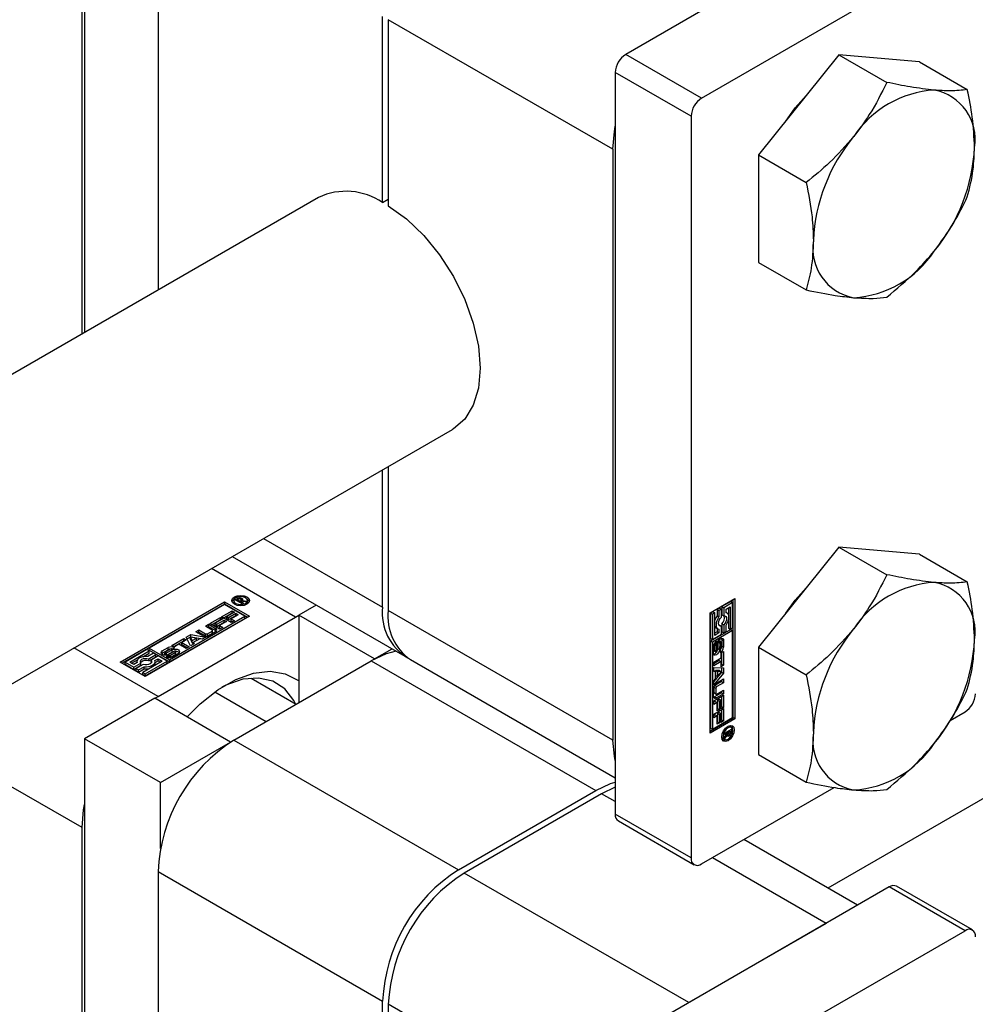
# Model space of a CAD drawing. Header units: millimetres. Extents: x 0 to 25230, y 0 to 17820.
# Tile 83 of 244: x 9757 to 9828, y 11514 to 11588. Entities that reach past the tile are written whole.
import ezdxf

# ---------------------------------------------------------------- set-up
doc = ezdxf.new("R2010")
doc.units = ezdxf.units.MM
doc.linetypes.add('SLD-Sólida', pattern=[0])

msp = doc.modelspace()

# ---------------------------------------------------------------- linework, layer by layer
at = {"color": 7, "linetype": 'SLD-Sólida', "lineweight": 25, "ltscale": 30}
for p, q in [((9761.835, 11607.456), (9761.835, 11564.298)), ((9761.659, 11564.196), (9761.659, 11600.821)), ((9767.316, 11597.556), (9767.316, 11567.462)), ((9821.869, 11596.393), (9802.211, 11585.045)), ((9807.868, 11581.78), (9827.526, 11593.128)), ((9784.074, 11573.996), (9784.074, 11587.881)), ((9801.257, 11577.962), (9784.498, 11587.636)), ((9784.498, 11587.636), (9784.498, 11573.752)), ((9807.868, 11581.78), (9802.211, 11585.045)), ((9818.121, 11585.016), (9812.111, 11577.539)), ((9818.121, 11585.016), (9821.686, 11582.959)), ((9824.132, 11584.479), (9818.121, 11585.016)), ((9824.132, 11584.479), (9827.696, 11582.421)), ((9807.09, 11580.432), (9801.433, 11583.698)), ((9801.433, 11583.698), (9801.433, 11528.337)), ((9807.09, 11580.432), (9807.09, 11525.071)), ((9801.257, 11577.962), (9801.257, 11533.869)), ((9812.111, 11577.539), (9815.675, 11575.482)), ((9812.111, 11577.539), (9812.111, 11569.525)), ((9906.906, 11574.557), (9817.291, 11522.823)), ((9779.286, 11574.373), (8724.457, 10965.433)), ((9784.074, 11573.996), (9784.498, 11574.241)), ((9812.111, 11569.525), (9815.675, 11567.467)), ((8735.47, 10948.697), (9789.286, 11557.052)), ((9784.074, 11543.788), (9784.074, 11554.043)), ((9784.498, 11554.288), (9784.498, 11543.543)), ((9775.192, 11548.916), (9784.074, 11543.788)), ((9818.121, 11548.272), (9812.111, 11540.795)), ((9818.121, 11548.272), (9821.686, 11546.214)), ((9824.132, 11547.735), (9818.121, 11548.272)), ((9772.848, 11547.563), (9785.731, 11540.125)), ((9824.132, 11547.735), (9827.696, 11545.677)), ((9777.569, 11543.05), (9771.3, 11546.669)), ((9773.084, 11544.334), (9773.25, 11544.43)), ((9773.25, 11544.267), (9773.25, 11544.43)), ((9773.302, 11544.365), (9773.266, 11544.344)), ((9773.266, 11544.344), (9773.431, 11544.248)), ((9773.266, 11544.229), (9773.266, 11544.344)), ((9773.316, 11544.372), (9773.302, 11544.365)), ((9773.329, 11544.379), (9773.316, 11544.372)), ((9773.329, 11544.379), (9773.329, 11544.464)), ((9773.44, 11544.399), (9773.44, 11544.478)), ((9773.587, 11544.274), (9773.587, 11544.437)), ((9773.645, 11544.317), (9773.645, 11544.381)), ((9808.504, 11543.361), (9810.361, 11544.433)), ((9810.22, 11535.533), (9810.22, 11544.352)), ((9810.361, 11544.433), (9810.361, 11535.451)), ((9764.504, 11539.692), (9772.283, 11544.183)), ((9772.283, 11544.019), (9764.646, 11539.611)), ((9772.283, 11543.98), (9766.657, 11540.733)), ((9772.283, 11544.183), (9774.139, 11543.111)), ((9772.283, 11544.183), (9772.283, 11544.019)), ((9773.998, 11543.029), (9772.283, 11544.019)), ((9773.789, 11543.111), (9772.283, 11543.98)), ((9772.968, 11544.278), (9772.968, 11544.115)), ((9772.968, 11544.115), (9772.997, 11544.017)), ((9773.59, 11544.042), (9773.084, 11544.334)), ((9773.225, 11544.252), (9773.25, 11544.267)), ((9773.431, 11544.248), (9773.455, 11544.261)), ((9773.431, 11544.133), (9773.431, 11544.248)), ((9773.455, 11544.235), (9773.455, 11544.261)), ((9773.455, 11544.235), (9773.69, 11544.099)), ((9773.822, 11544.175), (9773.455, 11544.235)), ((9773.455, 11544.12), (9773.455, 11544.235)), ((9773.522, 11544.224), (9773.522, 11544.335)), ((9773.522, 11544.224), (9773.522, 11544.328)), ((9773.69, 11544.099), (9773.59, 11544.042)), ((9773.617, 11544.282), (9773.938, 11544.242)), ((9773.617, 11544.208), (9773.617, 11544.282)), ((9773.938, 11544.242), (9773.822, 11544.175)), ((9773.964, 11544.017), (9773.993, 11544.115)), ((9773.993, 11544.115), (9773.993, 11544.278)), ((9779.117, 11543.944), (9777.816, 11543.192)), ((9809.204, 11543.726), (9809.029, 11543.625)), ((9809.029, 11543.625), (9809.029, 11543.146)), ((9809.029, 11543.625), (9809.17, 11543.543)), ((9809.345, 11543.644), (9809.17, 11543.543)), ((9809.204, 11543.726), (9809.345, 11543.644)), ((9809.345, 11543.037), (9809.345, 11543.644)), ((9810.044, 11544.211), (9809.379, 11543.827)), ((9809.379, 11543.827), (9809.379, 11543.22)), ((9809.379, 11543.827), (9809.52, 11543.746)), ((9810.186, 11544.13), (9809.52, 11543.746)), ((9809.52, 11543.746), (9809.52, 11543.138)), ((9809.696, 11543.644), (9810.011, 11543.826)), ((9809.696, 11543.368), (9809.696, 11543.644)), ((9809.869, 11543.745), (9809.869, 11543.231)), ((9810.011, 11543.826), (9810.011, 11542.15)), ((9810.044, 11544.211), (9810.186, 11544.13)), ((9810.186, 11542.251), (9810.186, 11544.13)), ((9774.139, 11543.111), (9766.361, 11538.621)), ((9767.316, 11537.131), (9777.569, 11543.05)), ((9768.163, 11539.863), (9773.789, 11543.111)), ((9768.163, 11539.7), (9773.789, 11542.948)), ((9771.173, 11542.559), (9771.973, 11543.021)), ((9772.151, 11542.918), (9771.588, 11542.593)), ((9771.973, 11543.021), (9772.151, 11542.918)), ((9771.973, 11542.857), (9771.973, 11543.021)), ((9772.043, 11543.061), (9772.843, 11543.523)), ((9772.774, 11542.639), (9772.043, 11543.061)), ((9772.184, 11542.979), (9772.843, 11543.36)), ((9773.021, 11543.42), (9772.458, 11543.095)), ((9772.458, 11543.095), (9772.583, 11543.023)), ((9772.458, 11542.931), (9772.458, 11543.095)), ((9772.458, 11542.931), (9772.583, 11542.859)), ((9772.583, 11543.023), (9773.119, 11543.332)), ((9772.583, 11542.859), (9773.119, 11543.169)), ((9772.583, 11542.859), (9772.583, 11543.023)), ((9773.298, 11543.229), (9772.762, 11542.92)), ((9772.762, 11542.92), (9773.011, 11542.776)), ((9772.762, 11542.756), (9772.762, 11542.92)), ((9772.843, 11543.523), (9773.021, 11543.42)), ((9772.843, 11543.36), (9772.843, 11543.523)), ((9772.843, 11543.36), (9772.88, 11543.338)), ((9773.119, 11543.332), (9773.298, 11543.229)), ((9773.119, 11543.169), (9773.119, 11543.332)), ((9773.119, 11543.169), (9773.156, 11543.147)), ((9773.789, 11542.948), (9773.789, 11543.111)), ((9777.569, 11543.05), (9777.816, 11543.186)), ((9783.473, 11539.927), (9777.816, 11543.192)), ((9777.816, 11543.192), (9777.816, 11536.661)), ((9801.257, 11533.869), (9784.498, 11543.543)), ((9808.504, 11534.379), (9808.504, 11543.361)), ((9808.713, 11543.443), (9808.538, 11543.342)), ((9808.538, 11543.342), (9808.538, 11541.463)), ((9808.538, 11543.342), (9808.68, 11543.26)), ((9808.855, 11543.361), (9808.68, 11543.26)), ((9808.68, 11543.26), (9808.68, 11541.382)), ((9808.713, 11543.443), (9808.855, 11543.361)), ((9808.855, 11541.685), (9808.855, 11543.361)), ((9809.029, 11543.146), (9809.17, 11543.064)), ((9809.17, 11543.543), (9809.17, 11543.064)), ((9809.379, 11543.22), (9809.52, 11543.138)), ((9809.77, 11543.34), (9809.696, 11543.383)), ((9770.85, 11542.373), (9771.089, 11542.511)), ((9771.352, 11542.083), (9770.85, 11542.373)), ((9770.992, 11542.291), (9771.089, 11542.347)), ((9771.089, 11542.511), (9771.617, 11542.206)), ((9771.089, 11542.347), (9771.089, 11542.511)), ((9771.089, 11542.347), (9771.617, 11542.043)), ((9771.904, 11542.137), (9771.173, 11542.559)), ((9771.314, 11542.477), (9771.973, 11542.857)), ((9771.588, 11542.593), (9771.713, 11542.52)), ((9771.588, 11542.429), (9771.588, 11542.593)), ((9771.588, 11542.429), (9771.713, 11542.357)), ((9771.617, 11542.043), (9771.617, 11542.206)), ((9771.713, 11542.52), (9772.249, 11542.83)), ((9771.713, 11542.357), (9772.249, 11542.667)), ((9771.713, 11542.357), (9771.713, 11542.52)), ((9772.428, 11542.727), (9771.892, 11542.417)), ((9771.892, 11542.417), (9772.141, 11542.273)), ((9771.892, 11542.254), (9771.892, 11542.417)), ((9771.892, 11542.254), (9772, 11542.192)), ((9772.141, 11542.273), (9771.904, 11542.137)), ((9771.973, 11542.857), (9772.01, 11542.836)), ((9772.249, 11542.83), (9772.428, 11542.727)), ((9772.249, 11542.667), (9772.249, 11542.83)), ((9772.249, 11542.667), (9772.286, 11542.645)), ((9772.762, 11542.756), (9772.87, 11542.694)), ((9773.011, 11542.776), (9772.774, 11542.639)), ((9808.954, 11542.253), (9809.095, 11542.171)), ((9809.029, 11542.21), (9809.029, 11541.949)), ((9809.204, 11542.455), (9809.162, 11542.449)), ((9809.17, 11542.144), (9809.17, 11541.867)), ((9809.204, 11542.455), (9809.345, 11542.373)), ((9809.345, 11541.766), (9809.345, 11542.373)), ((9809.379, 11542.556), (9809.379, 11541.948)), ((9809.379, 11542.556), (9809.52, 11542.474)), ((9809.52, 11542.474), (9809.52, 11541.867)), ((9809.696, 11541.968), (9809.696, 11542.447)), ((9809.869, 11542.785), (9809.869, 11542.232)), ((9809.869, 11542.232), (9810.011, 11542.15)), ((9810.011, 11542.15), (9810.186, 11542.251)), ((9768.357, 11540.933), (9769.245, 11541.446)), ((9769.245, 11541.446), (9769.423, 11541.343)), ((9769.245, 11541.283), (9769.245, 11541.446)), ((9769.407, 11541.54), (9769.753, 11541.739)), ((9769.749, 11540.893), (9769.407, 11541.54)), ((9769.473, 11541.414), (9769.753, 11541.576)), ((9770.187, 11541.471), (9769.739, 11541.547)), ((9769.739, 11541.547), (9769.872, 11541.289)), ((9769.739, 11541.384), (9769.739, 11541.547)), ((9769.753, 11541.739), (9770.873, 11541.541)), ((9769.753, 11541.576), (9769.753, 11541.739)), ((9769.753, 11541.576), (9770.656, 11541.416)), ((9769.872, 11541.289), (9770.187, 11541.471)), ((9770.429, 11541.427), (9769.948, 11541.149)), ((9770.13, 11541.957), (9770.369, 11542.095)), ((9770.658, 11541.652), (9770.13, 11541.957)), ((9770.187, 11541.307), (9770.187, 11541.471)), ((9770.271, 11541.875), (9770.369, 11541.931)), ((9770.369, 11542.095), (9770.871, 11541.805)), ((9770.369, 11541.931), (9770.369, 11542.095)), ((9770.369, 11541.931), (9770.871, 11541.642)), ((9770.618, 11541.394), (9770.429, 11541.427)), ((9770.873, 11541.541), (9770.618, 11541.394)), ((9770.871, 11541.642), (9770.871, 11541.805)), ((9771.016, 11541.805), (9771.352, 11541.999)), ((9771.016, 11541.642), (9771.352, 11541.836)), ((9771.016, 11541.642), (9771.016, 11541.805)), ((9771.617, 11541.945), (9771.111, 11541.652)), ((9771.352, 11541.836), (9771.352, 11541.999)), ((9771.382, 11541.878), (9771.382, 11542.041)), ((9810.044, 11542.13), (9808.538, 11541.261)), ((9808.538, 11541.463), (9808.68, 11541.382)), ((9810.186, 11542.049), (9808.68, 11541.179)), ((9808.68, 11541.382), (9809.345, 11541.766)), ((9809.029, 11541.949), (9808.855, 11541.848)), ((9809.17, 11541.867), (9808.855, 11541.685)), ((9809.029, 11541.949), (9809.17, 11541.867)), ((9809.37, 11541.387), (9809.357, 11541.467)), ((9809.379, 11541.948), (9809.52, 11541.867)), ((9809.52, 11541.867), (9809.696, 11541.968)), ((9810.044, 11542.13), (9810.186, 11542.049)), ((9810.186, 11535.552), (9810.186, 11542.049)), ((9767.316, 11537.131), (9761.047, 11540.75)), ((9766.657, 11540.733), (9768.163, 11539.863)), ((9766.657, 11540.569), (9766.657, 11540.733)), ((9767.638, 11540.52), (9768.076, 11540.773)), ((9768.076, 11540.609), (9768.076, 11540.773)), ((9768.536, 11540.83), (9768.357, 11540.933)), ((9768.547, 11540.766), (9768.364, 11540.661)), ((9768.499, 11540.852), (9769.245, 11541.283)), ((9768.86, 11541.018), (9768.536, 11540.83)), ((9769.413, 11540.698), (9768.86, 11541.018)), ((9769.423, 11541.343), (9769.099, 11541.155)), ((9769.099, 11541.155), (9769.652, 11540.836)), ((9769.099, 11540.992), (9769.099, 11541.155)), ((9769.099, 11540.992), (9769.51, 11540.755)), ((9769.245, 11541.283), (9769.282, 11541.261)), ((9769.652, 11540.836), (9769.413, 11540.698)), ((9769.739, 11541.384), (9769.872, 11541.126)), ((9770.005, 11541.04), (9769.749, 11540.893)), ((9769.872, 11541.126), (9770.187, 11541.307)), ((9769.872, 11541.126), (9769.872, 11541.289)), ((9769.948, 11541.149), (9770.005, 11541.04)), ((9769.948, 11541.007), (9769.948, 11541.149)), ((9783.473, 11539.927), (9784.774, 11540.678)), ((9808.538, 11541.261), (9808.538, 11534.764)), ((9808.68, 11541.179), (9808.538, 11541.261)), ((9808.68, 11541.179), (9808.68, 11534.683)), ((9808.754, 11540.361), (9808.754, 11540.866)), ((9808.803, 11541.021), (9808.803, 11540.589)), ((9808.803, 11541.021), (9808.944, 11540.939)), ((9808.807, 11541.061), (9808.948, 11540.979)), ((9808.826, 11541.1), (9808.962, 11541.021)), ((9808.842, 11541.125), (9808.977, 11541.047)), ((9808.852, 11541.139), (9808.991, 11541.059)), ((9808.854, 11541.142), (9808.994, 11541.061)), ((9808.944, 11540.939), (9808.944, 11540.507)), ((9808.994, 11541.061), (9808.991, 11541.059)), ((9808.994, 11541.27), (9808.994, 11541.061)), ((9809.041, 11540.559), (9809.051, 11541.038)), ((9809.082, 11541.184), (9809.073, 11540.702)), ((9809.073, 11540.702), (9809.214, 11540.62)), ((9809.082, 11541.184), (9809.224, 11541.102)), ((9809.09, 11541.208), (9809.226, 11541.129)), ((9809.105, 11541.241), (9809.235, 11541.166)), ((9809.123, 11541.274), (9809.251, 11541.2)), ((9809.14, 11541.3), (9809.273, 11541.223)), ((9809.295, 11541.225), (9809.154, 11541.307)), ((9809.224, 11541.102), (9809.214, 11540.62)), ((9809.318, 11540.728), (9809.318, 11541.16)), ((9809.37, 11541.387), (9809.37, 11540.882)), ((9809.37, 11541.387), (9809.511, 11541.305)), ((9809.37, 11540.882), (9809.511, 11540.8)), ((9809.511, 11541.305), (9809.511, 11540.8)), ((9812.111, 11540.795), (9815.675, 11538.737)), ((9812.111, 11540.795), (9812.111, 11532.781)), ((9766.482, 11540.632), (9764.855, 11539.692)), ((9765.205, 11539.692), (9766.657, 11540.53)), ((9766.178, 11540.091), (9766.657, 11540.367)), ((9766.657, 11540.53), (9766.482, 11540.632)), ((9766.972, 11540.349), (9766.557, 11540.109)), ((9766.621, 11539.944), (9767.147, 11540.247)), ((9766.621, 11539.78), (9767.147, 11540.084)), ((9766.621, 11539.78), (9766.621, 11539.944)), ((9766.657, 11540.569), (9768.163, 11539.7)), ((9766.657, 11540.367), (9766.657, 11540.53)), ((9767.322, 11540.146), (9766.796, 11539.843)), ((9767.147, 11540.247), (9766.972, 11540.349)), ((9767.083, 11539.806), (9767.322, 11539.944)), ((9767.147, 11540.084), (9767.147, 11540.247)), ((9767.988, 11539.762), (9767.322, 11540.146)), ((9767.322, 11539.944), (9767.637, 11539.762)), ((9767.322, 11539.781), (9767.322, 11539.944)), ((9767.638, 11540.357), (9767.575, 11540.306)), ((9767.638, 11540.357), (9768.076, 11540.609)), ((9767.638, 11540.357), (9767.638, 11540.52)), ((9767.816, 11540.374), (9767.816, 11540.21)), ((9767.828, 11540.201), (9767.828, 11540.355)), ((9767.859, 11540.2), (9767.859, 11540.347)), ((9768.235, 11540.642), (9767.86, 11540.426)), ((9767.897, 11540.201), (9767.897, 11540.351)), ((9767.927, 11540.09), (9768.108, 11540.195)), ((9767.933, 11540.204), (9767.933, 11540.361)), ((9767.958, 11540.373), (9768.38, 11540.605)), ((9767.958, 11540.21), (9768.38, 11540.442)), ((9767.958, 11540.21), (9767.958, 11540.373)), ((9768.519, 11540.486), (9768.099, 11540.255)), ((9768.108, 11540.195), (9768.112, 11540.193)), ((9768.108, 11540.033), (9768.108, 11540.195)), ((9768.112, 11540.032), (9768.112, 11540.193)), ((9768.129, 11540.031), (9768.129, 11540.187)), ((9768.159, 11540.029), (9768.159, 11540.186)), ((9768.202, 11540.033), (9768.202, 11540.196)), ((9768.238, 11540.212), (9768.613, 11540.428)), ((9768.238, 11540.049), (9768.613, 11540.265)), ((9768.238, 11540.049), (9768.238, 11540.212)), ((9768.38, 11540.442), (9768.38, 11540.605)), ((9768.834, 11540.337), (9768.397, 11540.084)), ((9768.613, 11540.265), (9768.613, 11540.428)), ((9768.649, 11540.295), (9768.649, 11540.459)), ((9768.658, 11540.318), (9768.658, 11540.482)), ((9783.473, 11539.927), (9783.473, 11539.921)), ((9808.778, 11539.679), (9809.331, 11539.998)), ((9808.803, 11540.589), (9808.944, 11540.507)), ((9808.811, 11540.542), (9808.953, 11540.461)), ((9808.826, 11540.523), (9808.968, 11540.441)), ((9809.27, 11540.395), (9809.27, 11540.606)), ((9809.331, 11540.373), (9809.51, 11540.476)), ((9809.331, 11539.998), (9809.331, 11540.373)), ((9809.368, 11540.394), (9809.368, 11539.532)), ((9809.51, 11540.476), (9809.51, 11539.451)), ((9766.361, 11538.621), (9764.504, 11539.692)), ((9764.855, 11539.692), (9765.52, 11539.308)), ((9764.855, 11539.529), (9764.855, 11539.692)), ((9764.855, 11539.529), (9765.52, 11539.145)), ((9765.52, 11539.51), (9765.205, 11539.692)), ((9765.347, 11539.611), (9765.792, 11539.868)), ((9765.76, 11539.649), (9765.52, 11539.51)), ((9765.52, 11539.308), (9766.046, 11539.612)), ((9765.52, 11539.145), (9766.046, 11539.448)), ((9765.52, 11539.145), (9765.52, 11539.308)), ((9766.221, 11539.511), (9765.695, 11539.207)), ((9765.695, 11539.207), (9765.871, 11539.106)), ((9765.695, 11539.044), (9765.695, 11539.207)), ((9765.746, 11539.727), (9765.746, 11539.641)), ((9765.871, 11539.106), (9766.286, 11539.345)), ((9766.046, 11539.448), (9766.046, 11539.612)), ((9767.637, 11539.762), (9766.186, 11538.924)), ((9766.286, 11539.182), (9766.286, 11539.345)), ((9766.361, 11538.823), (9767.988, 11539.762)), ((9766.361, 11538.66), (9767.988, 11539.599)), ((9766.796, 11539.679), (9766.796, 11539.843)), ((9766.796, 11539.679), (9766.822, 11539.646)), ((9767.096, 11539.65), (9767.322, 11539.781)), ((9767.096, 11539.564), (9767.096, 11539.727)), ((9767.322, 11539.781), (9767.496, 11539.68)), ((9767.988, 11539.599), (9767.988, 11539.762)), ((9768.163, 11539.863), (9768.163, 11539.7)), ((9772.972, 11533.865), (9783.225, 11539.784)), ((9783.225, 11539.784), (9799.984, 11530.11)), ((9786.155, 11539.88), (9801.433, 11531.061)), ((9809.19, 11539.804), (9808.778, 11539.567)), ((9809.331, 11539.722), (9808.778, 11539.403)), ((9808.778, 11539.403), (9808.778, 11539.679)), ((9808.778, 11539.291), (9809.51, 11539.264)), ((9808.778, 11538.996), (9808.778, 11539.291)), ((9809.19, 11539.804), (9809.331, 11539.722)), ((9809.331, 11539.348), (9809.331, 11539.722)), ((9809.368, 11539.532), (9809.331, 11539.511)), ((9809.51, 11539.451), (9809.331, 11539.348)), ((9809.368, 11539.532), (9809.51, 11539.451)), ((9809.368, 11539.269), (9809.368, 11538.946)), ((9809.51, 11539.264), (9809.51, 11538.864)), ((9765.695, 11539.044), (9765.871, 11538.943)), ((9765.871, 11538.943), (9766.286, 11539.182)), ((9765.871, 11538.943), (9765.871, 11539.106)), ((9766.186, 11538.924), (9766.361, 11538.823)), ((9766.186, 11538.761), (9766.186, 11538.924)), ((9766.186, 11538.761), (9766.361, 11538.66)), ((9766.361, 11538.66), (9766.361, 11538.823)), ((9774.257, 11538.495), (9777.624, 11536.551)), ((9808.778, 11539.061), (9808.901, 11538.991)), ((9808.901, 11538.991), (9808.778, 11538.996)), ((9809.368, 11538.946), (9808.778, 11538.243)), ((9809.51, 11538.864), (9808.778, 11537.993)), ((9808.901, 11538.434), (9808.901, 11538.991)), ((9808.919, 11539.068), (9808.919, 11538.705)), ((9809.209, 11539.054), (9808.919, 11539.068)), ((9808.919, 11539.068), (9809.06, 11538.986)), ((9808.919, 11538.705), (9809.06, 11538.623)), ((9809.06, 11538.986), (9809.06, 11538.623)), ((9809.35, 11538.972), (9809.06, 11538.986)), ((9809.06, 11538.623), (9809.35, 11538.972)), ((9809.209, 11539.054), (9809.35, 11538.972)), ((9809.368, 11538.946), (9809.51, 11538.864)), ((9808.755, 11537.147), (9808.755, 11537.732)), ((9808.778, 11538.288), (9808.901, 11538.434)), ((9808.778, 11537.993), (9808.778, 11538.288)), ((9808.794, 11537.819), (9808.794, 11537.43)), ((9808.794, 11537.819), (9808.935, 11537.738)), ((9809.368, 11538.234), (9808.866, 11537.945)), ((9808.866, 11537.945), (9809.008, 11537.863)), ((9808.935, 11537.738), (9808.935, 11537.349)), ((9808.982, 11538.124), (9809.51, 11538.429)), ((9809.51, 11538.153), (9809.008, 11537.863)), ((9809.368, 11538.347), (9809.368, 11538.234)), ((9809.368, 11538.234), (9809.51, 11538.153)), ((9809.51, 11538.429), (9809.51, 11538.153)), ((9767.068, 11536.988), (9761.835, 11533.967)), ((9772.725, 11533.722), (9767.068, 11536.988)), ((9767.073, 11536.985), (9767.316, 11537.131)), ((9771.551, 11537.469), (9775.383, 11535.257)), ((9808.778, 11536.802), (9809.51, 11537.225)), ((9808.794, 11537.43), (9808.935, 11537.349)), ((9808.815, 11537.384), (9808.956, 11537.302)), ((9809.368, 11537.403), (9808.84, 11537.098)), ((9808.84, 11537.098), (9808.982, 11537.016)), ((9809.51, 11537.321), (9808.982, 11537.016)), ((9809.008, 11537.307), (9809.51, 11537.597)), ((9809.368, 11537.515), (9809.368, 11537.403)), ((9809.368, 11537.403), (9809.51, 11537.321)), ((9809.368, 11537.143), (9809.368, 11536.382)), ((9809.51, 11537.597), (9809.51, 11537.321)), ((9809.51, 11537.225), (9809.51, 11536.301)), ((9808.778, 11536.529), (9808.778, 11536.802)), ((9808.886, 11536.754), (9808.778, 11536.692)), ((9809.028, 11536.673), (9808.778, 11536.529)), ((9808.886, 11536.754), (9809.028, 11536.673)), ((9809.028, 11536.054), (9809.028, 11536.673)), ((9809.19, 11536.929), (9809.065, 11536.857)), ((9809.065, 11536.857), (9809.065, 11536.238)), ((9809.065, 11536.857), (9809.206, 11536.776)), ((9809.19, 11536.929), (9809.331, 11536.848)), ((9809.331, 11536.848), (9809.206, 11536.776)), ((9809.206, 11536.776), (9809.206, 11536.157)), ((9809.331, 11536.198), (9809.331, 11536.848)), ((9809.368, 11536.382), (9809.331, 11536.361)), ((9809.51, 11536.301), (9809.331, 11536.198)), ((9809.368, 11536.382), (9809.51, 11536.301)), ((9808.504, 11534.543), (9810.22, 11535.533)), ((9808.68, 11534.683), (9810.186, 11535.552)), ((9808.778, 11535.798), (9809.51, 11536.22)), ((9808.778, 11535.524), (9808.778, 11535.798)), ((9808.886, 11535.75), (9808.778, 11535.687)), ((9809.028, 11535.668), (9808.778, 11535.524)), ((9808.886, 11535.75), (9809.028, 11535.668)), ((9809.065, 11536.238), (9809.028, 11536.217)), ((9809.206, 11536.157), (9809.028, 11536.054)), ((9809.028, 11535.049), (9809.028, 11535.668)), ((9809.065, 11536.238), (9809.206, 11536.157)), ((9809.19, 11535.925), (9809.065, 11535.853)), ((9809.065, 11535.853), (9809.065, 11535.234)), ((9809.065, 11535.853), (9809.206, 11535.771)), ((9809.19, 11535.925), (9809.331, 11535.843)), ((9809.331, 11535.843), (9809.206, 11535.771)), ((9809.206, 11535.771), (9809.206, 11535.152)), ((9809.331, 11535.193), (9809.331, 11535.843)), ((9809.368, 11536.138), (9809.368, 11535.378)), ((9809.51, 11536.22), (9809.51, 11535.296)), ((9810.361, 11535.451), (9810.22, 11535.533)), ((9826.406, 11535.324), (9827.526, 11535.97)), ((9810.361, 11535.451), (9808.504, 11534.379)), ((9809.065, 11535.234), (9809.028, 11535.212)), ((9809.206, 11535.152), (9809.028, 11535.049)), ((9809.065, 11535.234), (9809.206, 11535.152)), ((9809.368, 11535.378), (9809.331, 11535.356)), ((9809.51, 11535.296), (9809.331, 11535.193)), ((9809.368, 11535.378), (9809.51, 11535.296)), ((9809.959, 11534.891), (9809.86, 11534.915)), ((9810.101, 11534.809), (9809.959, 11534.891)), ((9761.659, 11527.333), (9749.732, 11534.218)), ((9808.538, 11534.764), (9808.68, 11534.683)), ((9809.377, 11534.078), (9809.447, 11534.004)), ((9809.585, 11534.389), (9810.092, 11534.682)), ((9809.82, 11534.41), (9809.585, 11534.274)), ((9809.585, 11534.121), (9809.82, 11534.41)), ((9809.585, 11534.274), (9809.585, 11534.389)), ((9809.78, 11534.246), (9809.585, 11533.988)), ((9809.585, 11533.988), (9809.585, 11534.121)), ((9809.716, 11534.283), (9809.78, 11534.246)), ((9809.721, 11534.467), (9809.82, 11534.41)), ((9809.744, 11534.481), (9809.843, 11534.424)), ((9809.777, 11534.358), (9809.868, 11534.305)), ((9809.777, 11534.357), (9809.873, 11534.301)), ((9809.788, 11534.276), (9809.929, 11534.194)), ((9809.797, 11534.204), (9809.852, 11534.172)), ((9809.82, 11534.41), (9809.843, 11534.397)), ((9810.009, 11534.519), (9809.843, 11534.424)), ((9809.843, 11534.424), (9809.843, 11534.397)), ((9809.909, 11534.576), (9810.009, 11534.519)), ((9809.95, 11534.6), (9809.95, 11534.571)), ((9809.95, 11534.571), (9810.091, 11534.489)), ((9809.969, 11534.34), (9810.038, 11534.301)), ((9810.008, 11534.446), (9810.009, 11534.462)), ((9810.008, 11534.447), (9810.081, 11534.405)), ((9810.009, 11534.477), (9810.009, 11534.519)), ((9810.009, 11534.462), (9810.009, 11534.477)), ((9810.092, 11534.682), (9810.091, 11534.489)), ((9767.492, 11530.701), (9761.835, 11533.967)), ((9761.835, 11533.967), (9761.835, 11490.81)), ((9767.492, 11530.701), (9772.725, 11533.722)), ((9772.725, 11533.722), (9772.725, 11533.716)), ((9772.972, 11533.865), (9789.731, 11524.191)), ((9809.447, 11534.004), (9809.589, 11533.922)), ((9812.111, 11532.781), (9815.675, 11530.723)), ((9767.492, 11525.789), (9767.492, 11530.701)), ((9789.731, 11524.191), (9799.984, 11530.11)), ((9800.408, 11529.865), (9790.155, 11523.946)), ((9801.433, 11530.348), (9800.408, 11529.865)), ((9801.433, 11529.273), (9800.408, 11529.865)), ((9807.868, 11524.622), (9817.761, 11530.333)), ((9807.09, 11525.071), (9801.433, 11528.337)), ((9801.661, 11527.833), (9807.318, 11524.567)), ((9761.659, 11490.708), (9761.659, 11527.333)), ((9819.509, 11521.543), (9811.022, 11526.442)), ((9817.167, 11520.19), (9808.679, 11525.09)), ((9767.316, 11524.067), (9784.074, 11514.393)), ((9767.316, 11524.067), (9767.316, 11493.973)), ((9806.914, 11514.271), (9790.155, 11523.946)), ((9821.869, 11522.905), (9802.211, 11511.557)), ((9827.526, 11519.639), (9821.869, 11522.905)), ((9828.076, 11519.694), (9822.419, 11522.959)), ((9817.167, 11520.19), (9806.914, 11514.271)), ((9807.868, 11508.291), (9827.526, 11519.639)), ((9784.074, 11500.508), (9784.074, 11514.393)), ((9801.257, 11504.473), (9784.498, 11514.148)), ((9784.498, 11514.148), (9784.498, 11500.263))]:
    msp.add_line(p, q, dxfattribs=at)
at = {"color": 7, "linetype": 'SLD-Sólida', "lineweight": 25, "ltscale": 30, "flags": 128}
for points in [[(9814.148, 11580.074), (9814.853, 11581.063), (9815.904, 11582.235)], [(9801.257, 11577.962), (9801.365, 11579.299), (9801.433, 11579.684)], [(9784.498, 11573.752), (9785.847, 11572.775), (9787.138, 11571.537), (9788.324, 11570.084), (9789.361, 11568.469), (9790.209, 11566.753), (9790.839, 11564.997), (9791.226, 11563.269), (9791.357, 11561.63), (9791.226, 11560.143), (9790.839, 11558.861), (9790.209, 11557.833), (9789.361, 11557.096), (9789.286, 11557.052)], [(9814.148, 11543.33), (9814.853, 11544.318), (9815.904, 11545.491)], [(9773.012, 11544.008), (9772.869, 11544.132), (9772.818, 11544.278), (9772.869, 11544.424), (9773.012, 11544.549), (9773.227, 11544.631), (9773.481, 11544.661), (9773.734, 11544.631), (9773.949, 11544.549), (9774.093, 11544.424), (9774.143, 11544.278), (9774.093, 11544.132), (9773.949, 11544.008), (9773.734, 11543.925), (9773.481, 11543.896), (9773.227, 11543.925), (9773.012, 11544.008)], [(9772.834, 11544.197), (9772.869, 11544.261), (9772.997, 11544.376)], [(9773.118, 11544.069), (9773.285, 11544.005), (9773.481, 11543.982), (9773.677, 11544.005), (9773.843, 11544.069), (9773.954, 11544.165), (9773.993, 11544.278), (9773.954, 11544.391), (9773.843, 11544.487), (9773.677, 11544.551), (9773.481, 11544.574), (9773.285, 11544.551), (9773.118, 11544.487), (9773.007, 11544.391), (9772.968, 11544.278), (9773.007, 11544.165), (9773.118, 11544.069)], [(9773.964, 11544.376), (9774.093, 11544.261), (9774.128, 11544.197)], [(9773.266, 11544.275), (9773.259, 11544.272), (9773.25, 11544.267)], [(9809.17, 11543.064), (9809.081, 11542.924), (9809.012, 11542.774), (9808.97, 11542.623), (9808.955, 11542.48), (9808.97, 11542.354), (9809.012, 11542.252), (9809.081, 11542.18), (9809.17, 11542.144)], [(9809.345, 11542.373), (9809.259, 11542.372), (9809.191, 11542.41), (9809.147, 11542.482), (9809.132, 11542.582), (9809.147, 11542.7), (9809.191, 11542.823), (9809.259, 11542.939), (9809.345, 11543.037)], [(9809.52, 11543.138), (9809.606, 11543.139), (9809.674, 11543.102), (9809.718, 11543.029), (9809.733, 11542.929), (9809.718, 11542.812), (9809.674, 11542.689), (9809.606, 11542.572), (9809.52, 11542.474)], [(9809.696, 11542.447), (9809.785, 11542.587), (9809.853, 11542.737), (9809.896, 11542.888), (9809.91, 11543.031), (9809.896, 11543.158), (9809.853, 11543.26), (9809.785, 11543.331), (9809.696, 11543.368)], [(9771.678, 11541.994), (9771.657, 11542.015), (9771.617, 11542.043)], [(9809.051, 11541.038), (9809.068, 11541.15), (9809.118, 11541.265), (9809.193, 11541.366), (9809.281, 11541.438), (9809.369, 11541.468), (9809.444, 11541.454), (9809.494, 11541.397), (9809.511, 11541.305)], [(9808.809, 11541.069), (9808.808, 11541.066), (9808.807, 11541.061)], [(9809.041, 11540.556), (9809.053, 11540.59), (9809.073, 11540.702)], [(9766.557, 11540.109), (9766.391, 11540.116), (9766.227, 11540.1), (9766.075, 11540.062), (9765.944, 11540.003), (9765.842, 11539.927), (9765.775, 11539.839), (9765.747, 11539.745), (9765.76, 11539.649)], [(9766.046, 11539.612), (9766.002, 11539.685), (9766.001, 11539.763), (9766.042, 11539.838), (9766.121, 11539.901), (9766.23, 11539.946), (9766.359, 11539.97), (9766.494, 11539.969), (9766.621, 11539.944)], [(9768.099, 11540.255), (9767.994, 11540.214), (9767.869, 11540.2), (9767.745, 11540.214), (9767.639, 11540.255), (9767.568, 11540.315), (9767.543, 11540.387), (9767.568, 11540.459), (9767.638, 11540.52)], [(9768.194, 11540.03), (9768.197, 11540.031), (9768.202, 11540.033)], [(9768.38, 11540.605), (9768.486, 11540.644), (9768.61, 11540.657), (9768.733, 11540.642), (9768.837, 11540.601), (9768.906, 11540.54), (9768.929, 11540.468), (9768.904, 11540.397), (9768.834, 11540.337)], [(9768.522, 11540.488), (9768.486, 11540.481), (9768.38, 11540.442)], [(9785.09, 11540.495), (9784.329, 11540.296), (9783.225, 11539.784)], [(9809.214, 11540.62), (9809.195, 11540.509), (9809.144, 11540.395), (9809.069, 11540.296), (9808.981, 11540.227), (9808.894, 11540.198), (9808.821, 11540.213), (9808.771, 11540.27), (9808.754, 11540.361)], [(9766.796, 11539.843), (9766.84, 11539.769), (9766.842, 11539.691), (9766.801, 11539.617), (9766.722, 11539.554), (9766.612, 11539.508), (9766.484, 11539.485), (9766.349, 11539.485), (9766.221, 11539.511)], [(9766.286, 11539.345), (9766.451, 11539.338), (9766.615, 11539.354), (9766.767, 11539.393), (9766.899, 11539.452), (9767.001, 11539.527), (9767.068, 11539.615), (9767.096, 11539.71), (9767.083, 11539.806)], [(9769.484, 11535.593), (9770.45, 11536.568), (9771.77, 11537.624), (9773.114, 11538.4), (9774.434, 11538.868), (9775.682, 11539.012), (9776.813, 11538.825), (9777.786, 11538.316), (9777.816, 11538.293)], [(9777.578, 11536.577), (9777.449, 11536.826), (9776.767, 11537.695), (9775.88, 11538.261), (9774.823, 11538.5), (9773.64, 11538.403), (9772.379, 11537.974), (9772.078, 11537.828)], [(9808.767, 11537.07), (9808.796, 11537.077), (9808.84, 11537.098)], [(9809.845, 11534.907), (9810.024, 11534.969), (9810.176, 11534.939), (9810.277, 11534.823), (9810.313, 11534.636), (9810.277, 11534.409), (9810.176, 11534.175), (9810.024, 11533.97), (9809.845, 11533.825), (9809.666, 11533.763), (9809.514, 11533.792), (9809.412, 11533.909), (9809.376, 11534.095), (9809.412, 11534.323), (9809.514, 11534.557), (9809.666, 11534.762), (9809.845, 11534.907)], [(9809.845, 11534.784), (9809.706, 11534.672), (9809.589, 11534.514), (9809.51, 11534.333), (9809.482, 11534.157), (9809.51, 11534.012), (9809.589, 11533.922), (9809.706, 11533.899), (9809.845, 11533.947), (9809.983, 11534.059), (9810.101, 11534.218), (9810.179, 11534.399), (9810.207, 11534.575), (9810.179, 11534.719), (9810.101, 11534.809), (9809.983, 11534.832), (9809.845, 11534.784)], [(9810.098, 11534.967), (9810.136, 11534.904), (9810.171, 11534.735)], [(9809.949, 11534.553), (9809.95, 11534.561), (9809.95, 11534.571)], [(9801.433, 11532.351), (9801.365, 11532.657), (9801.257, 11533.869)], [(9809.688, 11533.898), (9809.524, 11533.844), (9809.451, 11533.846)], [(9799.984, 11530.11), (9801.087, 11530.621), (9801.433, 11530.728)], [(9761.659, 11527.333), (9761.767, 11528.67), (9761.835, 11529.055)]]:
    msp.add_lwpolyline(points, dxfattribs=at)
at = {"color": 7, "linetype": 'SLD-Sólida', "lineweight": 25, "ltscale": 900}
for centre, radius, start, end in [((9803.122, 11583.621), 1.69, 122.60548, 177.39452), ((9825.692, 11574.636), 7.758, 93.42954, 146.56509), ((9824.543, 11578.705), 3.738, 350.74812, 79.45322), ((9808.779, 11580.356), 1.69, 122.60548, 177.39452), ((9829.245, 11570.564), 13.047, 140.22793, 177.36071), ((9815.2, 11578.705), 13.047, 320.22793, 357.36071), ((9781.346, 11569.931), 4.896, 56.13701, 114.87457), ((9819.901, 11570.564), 3.738, 170.74812, 259.45322), ((9818.753, 11574.633), 7.758, 273.42954, 326.56509), ((9825.692, 11537.891), 7.758, 93.42954, 146.56509), ((9824.543, 11541.961), 3.738, 350.74812, 79.45322), ((9773.449, 11544.073), 0.408, 107.12102, 119.08299), ((9773.429, 11544.131), 0.347, 88.08174, 106.7176), ((9773.441, 11544.147), 0.258, 102.01827, 115.67135), ((9773.414, 11544.268), 0.134, 70.71888, 101.30782), ((9773.441, 11544.198), 0.28, 58.61846, 90.20366), ((9773.401, 11544.232), 0.171, 56.77605, 70.64241), ((9773.475, 11544.333), 0.0471, 354.38604, 64.80092), ((9773.526, 11544.317), 0.135, 28.46311, 63.00528), ((9773.571, 11544.349), 0.0808, 304.8218, 23.51837), ((9773.393, 11544.389), 0.142, 295.53376, 334.46573), ((9773.463, 11544.082), 0.229, 56.97893, 74.91247), ((9773.503, 11544.122), 0.173, 49.14216, 61.05635), ((9787.906, 11543.338), 3.859, 173.30165, 239.51731), ((9788.304, 11543.059), 3.836, 172.74417, 235.94365), ((9809.937, 11542.464), 1.136, 143.14072, 162.36475), ((9809.049, 11542.981), 0.539, 307.79866, 17.52082), ((9771.568, 11542.075), 0.14, 290.78342, 69.21658), ((9809.083, 11542.469), 0.252, 205.05252, 239.1623), ((9829.245, 11533.82), 13.047, 140.22793, 177.36071), ((9770.884, 11542.089), 0.492, 242.60967, 297.39033), ((9770.943, 11541.945), 0.158, 242.60967, 297.39033), ((9770.943, 11541.782), 0.158, 242.60967, 297.39033), ((9771.336, 11542.041), 0.0448, 290.78342, 69.21658), ((9771.331, 11541.883), 0.0516, 294.37466, 354.3052), ((9768.305, 11540.333), 0.496, 60.77358, 117.54958), ((9768.295, 11540.198), 0.467, 90.4436, 118.0546), ((9768.333, 11540.482), 0.187, 99.72132, 111.08347), ((9768.327, 11540.544), 0.125, 83.395, 101.54928), ((9768.336, 11540.608), 0.06, 61.35545, 84.69334), ((9809.25, 11540.845), 0.496, 120.99014, 177.53296), ((9809.017, 11541.02), 0.214, 168.95997, 179.69939), ((9809.159, 11540.938), 0.214, 168.95997, 179.69939), ((9809.143, 11540.941), 0.198, 156.24081, 168.91714), ((9809.069, 11540.974), 0.117, 141.52287, 156.30811), ((9809.022, 11541.01), 0.0582, 122.56015, 140.4461), ((9809.305, 11541.179), 0.223, 176.73213, 178.80634), ((9809.146, 11541.292), 0.0165, 60.8285, 90.70763), ((9809.462, 11541.097), 0.238, 172.08878, 178.70753), ((9809.45, 11541.095), 0.227, 161.86684, 171.32352), ((9809.383, 11541.117), 0.156, 147.81776, 161.84956), ((9809.305, 11541.169), 0.0625, 120.438, 149.94982), ((9809.016, 11540.821), 0.496, 300.76903, 357.55385), ((9809.286, 11541.206), 0.0206, 52.38896, 127.21735), ((9809.264, 11541.185), 0.0505, 12.24924, 47.63383), ((9809.131, 11540.722), 0.187, 339.72281, 351.08599), ((9808.903, 11540.897), 0.467, 330.42545, 358.05712), ((9809.183, 11541.161), 0.135, 359.45087, 14.97734), ((9809.108, 11540.728), 0.21, 350.3584, 359.76951), ((9815.2, 11541.961), 13.047, 320.22793, 357.36071), ((9767.865, 11540.366), 0.0505, 132.2464, 167.63665), ((9767.836, 11540.374), 0.0206, 172.3966, 247.22584), ((9767.832, 11540.21), 0.0165, 180.82043, 210.55207), ((9767.859, 11540.41), 0.0625, 240.44337, 269.94975), ((9767.927, 11540.308), 0.135, 119.44798, 134.97518), ((9767.865, 11540.503), 0.156, 267.81802, 281.84781), ((9767.85, 11540.572), 0.227, 281.86513, 291.32101), ((9768.168, 11540.524), 0.496, 240.99464, 297.5287), ((9767.843, 11540.582), 0.238, 292.08626, 298.70482), ((9767.85, 11540.405), 0.223, 296.75872, 298.80384), ((9768.139, 11540.244), 0.0582, 242.56515, 260.44779), ((9768.146, 11540.303), 0.117, 261.52427, 276.30706), ((9768.138, 11540.384), 0.198, 276.23976, 288.91474), ((9768.132, 11540.399), 0.214, 288.95758, 299.69661), ((9768.132, 11540.235), 0.214, 288.95758, 299.69661), ((9768.339, 11540.46), 0.21, 110.35594, 119.76675), ((9768.626, 11540.267), 0.244, 103.32797, 116.10459), ((9768.613, 11540.322), 0.187, 90.70707, 103.30343), ((9768.619, 11540.466), 0.044, 28.24085, 99.94188), ((9768.552, 11540.538), 0.125, 298.97443, 320.67187), ((9768.552, 11540.375), 0.125, 298.97443, 320.67187), ((9768.623, 11540.482), 0.0348, 318.09189, 8.36019), ((9768.622, 11540.319), 0.0356, 318.37985, 358.90334), ((9768.641, 11540.125), 0.367, 45.7719, 87.73948), ((9808.667, 11540.634), 0.367, 285.76276, 327.74496), ((9808.929, 11540.587), 0.125, 178.9775, 200.67355), ((9808.845, 11540.554), 0.0356, 198.38171, 238.90583), ((9809.07, 11540.505), 0.125, 178.9775, 200.67355), ((9808.986, 11540.472), 0.0348, 198.09402, 248.35334), ((9808.974, 11540.483), 0.044, 268.23074, 339.94262), ((9808.852, 11540.56), 0.187, 330.70727, 343.30532), ((9808.798, 11540.576), 0.244, 343.3299, 356.10735), ((9809.239, 11540.657), 0.06, 301.35023, 324.69244), ((9809.187, 11540.697), 0.125, 323.394, 341.55106), ((9766.418, 11539.282), 0.539, 67.80111, 137.50883), ((9766.421, 11540.31), 1.136, 263.14178, 282.35886), ((9766.845, 11539.568), 0.252, 325.06243, 359.16018), ((9809.247, 11537.71), 0.492, 122.60548, 177.39452), ((9808.951, 11537.812), 0.158, 122.60548, 177.39452), ((9809.093, 11537.73), 0.158, 122.60548, 177.39452), ((9808.893, 11537.125), 0.14, 170.78596, 309.20329), ((9808.845, 11537.425), 0.0516, 174.37962, 234.30196), ((9808.979, 11537.342), 0.0448, 170.78596, 309.20329), ((9826.615, 11537.394), 1.69, 302.60548, 357.39452), ((9809.698, 11534.424), 0.173, 289.14418, 301.05073), ((9809.861, 11534.253), 0.0808, 184.82584, 263.50926), ((9809.684, 11534.48), 0.229, 296.97316, 314.91395), ((9809.985, 11534.386), 0.142, 175.53758, 214.46585), ((9809.855, 11534.307), 0.135, 268.45424, 302.9996), ((9809.895, 11534.344), 0.0471, 234.37839, 304.79245), ((9809.845, 11534.458), 0.171, 296.7701, 310.63885), ((9809.795, 11534.44), 0.28, 298.61275, 330.20377), ((9809.869, 11534.429), 0.134, 310.71559, 341.30976), ((9809.751, 11534.466), 0.258, 342.02007, 355.67412), ((9809.743, 11534.484), 0.347, 328.08161, 346.71993), ((9809.683, 11534.496), 0.408, 347.12329, 359.08579), ((9819.901, 11533.819), 3.738, 170.74812, 259.45322), ((9779.597, 11523.508), 12.294, 122.60548, 177.39452), ((9818.753, 11537.889), 7.758, 273.42954, 326.56509), ((9801.957, 11528.27), 0.527, 172.74417, 235.94365), ((9807.564, 11524.994), 0.48, 170.78596, 309.20329), ((9796.356, 11513.834), 12.294, 122.60548, 177.39452), ((9796.78, 11513.589), 12.294, 122.60548, 177.39452), ((9822.191, 11522.455), 0.553, 65.69288, 125.61758), ((9827.829, 11519.267), 0.48, 350.78596, 129.20329)]:
    msp.add_arc(centre, radius, start, end, dxfattribs=at)
at = {"color": 7, "linetype": 'SLD-Sólida', "lineweight": 25, "ltscale": 30}
for points, knots in [([(9821.686, 11582.959), (9821.284, 11582.144), (9820.595, 11580.744), (9819.623, 11579.451), (9819.217, 11578.91)], [0, 0, 0, 0, 0.581944, 1, 1, 1, 1]), ([(9825.228, 11582.38), (9824.651, 11582.447), (9823.573, 11582.572), (9822.285, 11582.836), (9821.686, 11582.959)], [0, 0, 0, 0, 0.53526, 1, 1, 1, 1]), ([(9827.696, 11582.421), (9827.295, 11582.373), (9826.606, 11582.289), (9825.634, 11582.353), (9825.228, 11582.38)], [0, 0, 0, 0, 0.581944, 1, 1, 1, 1]), ([(9828.233, 11578.104), (9828.201, 11578.849), (9828.142, 11580.241), (9827.837, 11581.73), (9827.696, 11582.421)], [0, 0, 0, 0, 0.53526, 1, 1, 1, 1]), ([(9819.217, 11578.91), (9818.64, 11578.251), (9817.563, 11577.018), (9816.274, 11575.969), (9815.675, 11575.482)], [0, 0, 0, 0, 0.53526, 1, 1, 1, 1]), ([(9827.696, 11574.407), (9827.869, 11575.073), (9828.167, 11576.217), (9828.213, 11577.548), (9828.233, 11578.104)], [0, 0, 0, 0, 0.581944, 1, 1, 1, 1]), ([(9815.675, 11575.482), (9815.848, 11574.616), (9816.146, 11573.128), (9816.193, 11571.743), (9816.212, 11571.165)], [0, 0, 0, 0, 0.581944, 1, 1, 1, 1]), ([(9825.228, 11570.359), (9825.741, 11571.055), (9826.7, 11572.356), (9827.38, 11573.756), (9827.696, 11574.407)], [0, 0, 0, 0, 0.5352597, 1, 1, 1, 1]), ([(9816.212, 11571.165), (9816.18, 11570.456), (9816.121, 11569.133), (9815.817, 11567.996), (9815.675, 11567.467)], [0, 0, 0, 0, 0.53526, 1, 1, 1, 1]), ([(9821.686, 11566.93), (9822.433, 11567.545), (9823.718, 11568.601), (9824.783, 11569.84), (9825.228, 11570.359)], [0, 0, 0, 0, 0.581944, 1, 1, 1, 1]), ([(9815.675, 11567.467), (9816.423, 11567.316), (9817.708, 11567.056), (9818.772, 11566.938), (9819.217, 11566.889)], [0, 0, 0, 0, 0.581944, 1, 1, 1, 1]), ([(9819.217, 11566.889), (9819.731, 11566.858), (9820.69, 11566.802), (9821.37, 11566.889), (9821.686, 11566.93)], [0, 0, 0, 0, 0.53526, 1, 1, 1, 1]), ([(9821.686, 11546.214), (9821.284, 11545.4), (9820.595, 11544), (9819.623, 11542.707), (9819.217, 11542.166)], [0, 0, 0, 0, 0.581944, 1, 1, 1, 1]), ([(9825.228, 11545.636), (9824.651, 11545.703), (9823.573, 11545.828), (9822.285, 11546.092), (9821.686, 11546.214)], [0, 0, 0, 0, 0.53526, 1, 1, 1, 1]), ([(9827.696, 11545.677), (9827.295, 11545.628), (9826.606, 11545.545), (9825.634, 11545.609), (9825.228, 11545.636)], [0, 0, 0, 0, 0.581944, 1, 1, 1, 1]), ([(9828.233, 11541.36), (9828.201, 11542.105), (9828.142, 11543.497), (9827.837, 11544.985), (9827.696, 11545.677)], [0, 0, 0, 0, 0.53526, 1, 1, 1, 1]), ([(9819.217, 11542.166), (9818.64, 11541.506), (9817.563, 11540.274), (9816.274, 11539.225), (9815.675, 11538.737)], [0, 0, 0, 0, 0.53526, 1, 1, 1, 1]), ([(9827.696, 11537.663), (9827.869, 11538.328), (9828.167, 11539.473), (9828.213, 11540.804), (9828.233, 11541.36)], [0, 0, 0, 0, 0.581944, 1, 1, 1, 1]), ([(9815.675, 11538.737), (9815.848, 11537.871), (9816.146, 11536.383), (9816.193, 11534.999), (9816.212, 11534.42)], [0, 0, 0, 0, 0.581944, 1, 1, 1, 1]), ([(9825.228, 11533.614), (9825.741, 11534.311), (9826.7, 11535.612), (9827.38, 11537.012), (9827.696, 11537.663)], [0, 0, 0, 0, 0.53526, 1, 1, 1, 1]), ([(9816.212, 11534.42), (9816.18, 11533.712), (9816.121, 11532.388), (9815.817, 11531.251), (9815.675, 11530.723)], [0, 0, 0, 0, 0.53526, 1, 1, 1, 1]), ([(9821.686, 11530.186), (9822.433, 11530.8), (9823.718, 11531.856), (9824.783, 11533.096), (9825.228, 11533.614)], [0, 0, 0, 0, 0.581944, 1, 1, 1, 1]), ([(9815.675, 11530.723), (9816.423, 11530.572), (9817.708, 11530.312), (9818.772, 11530.194), (9819.217, 11530.145)], [0, 0, 0, 0, 0.581944, 1, 1, 1, 1]), ([(9819.217, 11530.145), (9819.731, 11530.114), (9820.69, 11530.057), (9821.37, 11530.145), (9821.686, 11530.186)], [0, 0, 0, 0, 0.53526, 1, 1, 1, 1])]:
    msp.add_open_spline(points, degree=3, knots=knots, dxfattribs=at)

doc.saveas('drawing.dxf')
